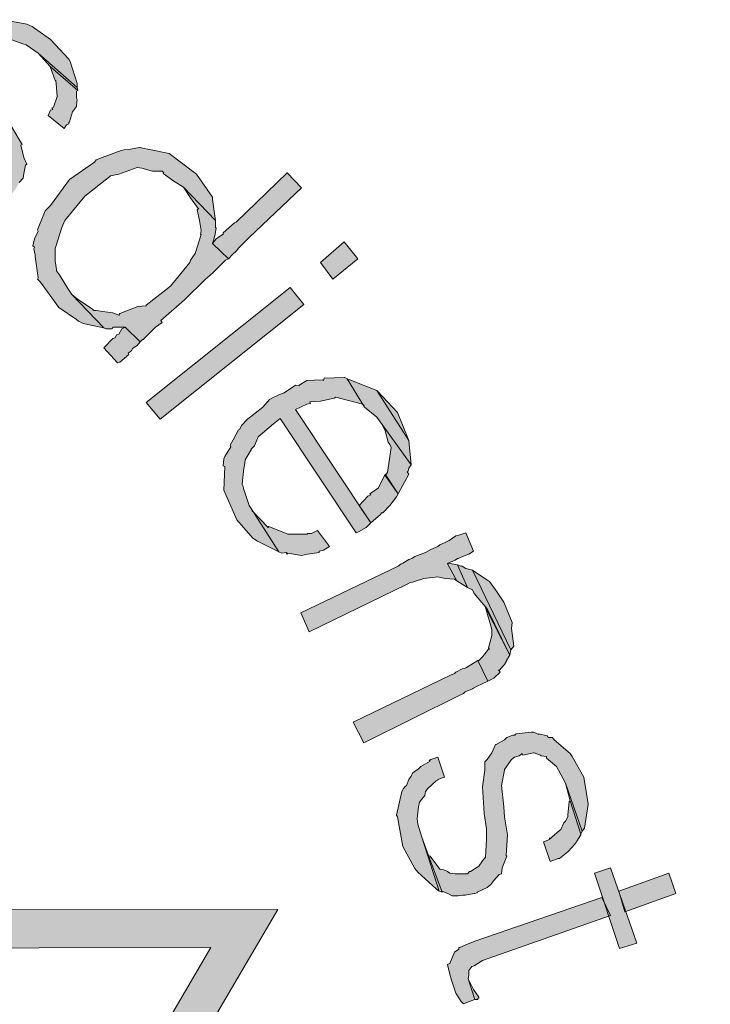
# Model space of a CAD drawing. Header units: millimetres. Extents: x -15 to 226, y -21 to 63.
# Tile 58 of 62: x 200.675 to 201.582, y -14.498 to -13.204. Entities that reach past the tile are written whole.
import ezdxf

# ---------------------------------------------------------------- set-up
doc = ezdxf.new("R2010")
doc.units = ezdxf.units.MM
doc.layers.add('STEMPEL', color=7, linetype='Continuous')

# ---------------------------------------------------------------- blocks, each defined once
blk = doc.blocks.new('2411')
at = {"layer": 'STEMPEL'}
for points in [[(-23.346, 6.05), (-23.346, 6.051), (-23.31, 6.018), (-23.308, 6.017), (-23.299, 6.019), (-23.296, 6.021), (-23.291, 6.022), (-23.287, 6.025), (-23.284, 6.027), (-23.281, 6.029), (-23.271, 6.037), (-23.269, 6.04), (-23.268, 6.041), (-23.262, 6.051), (-23.257, 6.057), (-23.256, 6.063), (-23.254, 6.074), (-23.252, 6.075), (-23.256, 6.084), (-23.26, 6.1), (-23.258, 6.101), (-23.272, 6.124), (-23.284, 6.143), (-23.292, 6.152), (-23.308, 6.178), (-23.314, 6.197), (-23.315, 6.198), (-23.313, 6.215), (-23.311, 6.217), (-23.306, 6.223), (-23.305, 6.226), (-23.304, 6.226), (-23.304, 6.227), (-23.294, 6.235), (-23.283, 6.237), (-23.282, 6.239), (-23.275, 6.239), (-23.273, 6.239), (-23.256, 6.233), (-23.253, 6.232), (-23.237, 6.221), (-23.186, 6.176), (-23.186, 6.179), (-23.186, 6.181), (-23.195, 6.21), (-23.197, 6.213), (-23.221, 6.239), (-23.245, 6.256), (-23.252, 6.259), (-23.278, 6.264), (-23.28, 6.265), (-23.285, 6.263), (-23.287, 6.263), (-23.29, 6.262), (-23.297, 6.261), (-23.298, 6.259), (-23.307, 6.259), (-23.309, 6.259), (-23.315, 6.254), (-23.325, 6.245), (-23.325, 6.244), (-23.328, 6.244), (-23.327, 6.242), (-23.331, 6.237), (-23.334, 6.232), (-23.341, 6.222), (-23.341, 6.22), (-23.342, 6.208), (-23.342, 6.199), (-23.342, 6.195), (-23.339, 6.184), (-23.33, 6.164), (-23.33, 6.163), (-23.311, 6.133), (-23.298, 6.117), (-23.291, 6.104), (-23.284, 6.086), (-23.282, 6.077), (-23.282, 6.071), (-23.289, 6.059), (-23.289, 6.057), (-23.292, 6.056), (-23.302, 6.048), (-23.305, 6.046), (-23.31, 6.045), (-23.316, 6.044), (-23.321, 6.044), (-23.325, 6.043)], [(-23.346, 6.05), (-23.346, 6.051), (-23.31, 6.018), (-23.308, 6.017), (-23.299, 6.019), (-23.296, 6.021), (-23.291, 6.022), (-23.287, 6.025), (-23.284, 6.027), (-23.281, 6.029), (-23.271, 6.037), (-23.269, 6.04), (-23.268, 6.041), (-23.262, 6.051), (-23.257, 6.057), (-23.256, 6.063), (-23.254, 6.074), (-23.252, 6.075), (-23.256, 6.084), (-23.26, 6.1), (-23.258, 6.101), (-23.272, 6.124), (-23.284, 6.143), (-23.292, 6.152), (-23.308, 6.178), (-23.314, 6.197), (-23.315, 6.198), (-23.313, 6.215), (-23.311, 6.217), (-23.306, 6.223), (-23.305, 6.226), (-23.304, 6.226), (-23.304, 6.227), (-23.294, 6.235), (-23.283, 6.237), (-23.282, 6.239), (-23.275, 6.239), (-23.273, 6.239), (-23.256, 6.233), (-23.253, 6.232), (-23.237, 6.221), (-23.186, 6.176), (-23.186, 6.179), (-23.186, 6.181), (-23.195, 6.21), (-23.197, 6.213), (-23.221, 6.239), (-23.245, 6.256), (-23.252, 6.259), (-23.278, 6.264), (-23.28, 6.265), (-23.285, 6.263), (-23.287, 6.263), (-23.29, 6.262), (-23.297, 6.261), (-23.298, 6.259), (-23.307, 6.259), (-23.309, 6.259), (-23.315, 6.254), (-23.325, 6.245), (-23.325, 6.244), (-23.328, 6.244), (-23.327, 6.242), (-23.331, 6.237), (-23.334, 6.232), (-23.341, 6.222), (-23.341, 6.22), (-23.342, 6.208), (-23.342, 6.199), (-23.342, 6.195), (-23.339, 6.184), (-23.33, 6.164), (-23.33, 6.163), (-23.311, 6.133), (-23.298, 6.117), (-23.291, 6.104), (-23.284, 6.086), (-23.282, 6.077), (-23.282, 6.071), (-23.289, 6.059), (-23.289, 6.057), (-23.292, 6.056), (-23.302, 6.048), (-23.305, 6.046), (-23.31, 6.045), (-23.316, 6.044), (-23.321, 6.044), (-23.325, 6.043)], [(-23.237, 6.221), (-23.221, 6.203), (-23.185, 6.172), (-23.186, 6.176)], [(-23.237, 6.221), (-23.221, 6.203), (-23.185, 6.172), (-23.186, 6.176)], [(-23.221, 6.146), (-23.224, 6.139), (-23.203, 6.122), (-23.2, 6.127), (-23.197, 6.128), (-23.197, 6.13), (-23.196, 6.131), (-23.192, 6.144), (-23.187, 6.151), (-23.187, 6.153), (-23.186, 6.16), (-23.187, 6.162), (-23.187, 6.171), (-23.185, 6.172), (-23.221, 6.203), (-23.221, 6.202), (-23.215, 6.185), (-23.214, 6.185), (-23.213, 6.176), (-23.213, 6.175), (-23.212, 6.164), (-23.217, 6.15), (-23.219, 6.149), (-23.218, 6.147)], [(-23.221, 6.146), (-23.224, 6.139), (-23.203, 6.122), (-23.2, 6.127), (-23.197, 6.128), (-23.197, 6.13), (-23.196, 6.131), (-23.192, 6.144), (-23.187, 6.151), (-23.187, 6.153), (-23.186, 6.16), (-23.187, 6.162), (-23.187, 6.171), (-23.185, 6.172), (-23.221, 6.203), (-23.221, 6.202), (-23.215, 6.185), (-23.214, 6.185), (-23.213, 6.176), (-23.213, 6.175), (-23.212, 6.164), (-23.217, 6.15), (-23.219, 6.149), (-23.218, 6.147)], [(-23.234, 5.92), (-23.21, 5.887), (-23.187, 5.871), (-23.184, 5.869), (-23.178, 5.866), (-23.151, 5.86), (-23.193, 5.904), (-23.198, 5.912), (-23.209, 5.93), (-23.213, 5.935), (-23.213, 5.937), (-23.215, 5.948), (-23.215, 5.965), (-23.214, 5.967), (-23.206, 5.992), (-23.202, 6.001), (-23.176, 6.033), (-23.143, 6.059), (-23.142, 6.06), (-23.131, 6.062), (-23.107, 6.071), (-23.101, 6.07), (-23.087, 6.066), (-23.074, 6.066), (-23.072, 6.064), (-23.073, 6.063), (-23.059, 6.053), (-23.046, 6.045), (-23.004, 6.001), (-23.008, 6.029), (-23.008, 6.032), (-23.029, 6.062), (-23.065, 6.089), (-23.093, 6.095), (-23.098, 6.096), (-23.103, 6.097), (-23.104, 6.097), (-23.116, 6.095), (-23.124, 6.094), (-23.128, 6.093), (-23.153, 6.084), (-23.161, 6.081), (-23.163, 6.078), (-23.196, 6.055), (-23.221, 6.021), (-23.228, 6.014), (-23.238, 5.989), (-23.237, 5.987), (-23.242, 5.977), (-23.244, 5.968), (-23.242, 5.966), (-23.243, 5.964), (-23.241, 5.956), (-23.241, 5.954), (-23.237, 5.926), (-23.238, 5.924)], [(-23.234, 5.92), (-23.21, 5.887), (-23.187, 5.871), (-23.184, 5.869), (-23.178, 5.866), (-23.151, 5.86), (-23.193, 5.904), (-23.198, 5.912), (-23.209, 5.93), (-23.213, 5.935), (-23.213, 5.937), (-23.215, 5.948), (-23.215, 5.965), (-23.214, 5.967), (-23.206, 5.992), (-23.202, 6.001), (-23.176, 6.033), (-23.143, 6.059), (-23.142, 6.06), (-23.131, 6.062), (-23.107, 6.071), (-23.101, 6.07), (-23.087, 6.066), (-23.074, 6.066), (-23.072, 6.064), (-23.073, 6.063), (-23.059, 6.053), (-23.046, 6.045), (-23.004, 6.001), (-23.008, 6.029), (-23.008, 6.032), (-23.029, 6.062), (-23.065, 6.089), (-23.093, 6.095), (-23.098, 6.096), (-23.103, 6.097), (-23.104, 6.097), (-23.116, 6.095), (-23.124, 6.094), (-23.128, 6.093), (-23.153, 6.084), (-23.161, 6.081), (-23.163, 6.078), (-23.196, 6.055), (-23.221, 6.021), (-23.228, 6.014), (-23.238, 5.989), (-23.237, 5.987), (-23.242, 5.977), (-23.244, 5.968), (-23.242, 5.966), (-23.243, 5.964), (-23.241, 5.956), (-23.241, 5.954), (-23.237, 5.926), (-23.238, 5.924)], [(-23.003, 5.977), (-23.008, 5.971), (-22.987, 5.951), (-22.982, 5.956), (-22.976, 5.962), (-22.974, 5.965), (-22.96, 5.979), (-22.891, 6.044), (-22.91, 6.064), (-22.977, 5.999), (-22.979, 5.998), (-22.994, 5.985), (-22.994, 5.983), (-22.995, 5.983)], [(-23.003, 5.977), (-23.008, 5.971), (-22.987, 5.951), (-22.982, 5.956), (-22.976, 5.962), (-22.974, 5.965), (-22.96, 5.979), (-22.891, 6.044), (-22.91, 6.064), (-22.977, 5.999), (-22.979, 5.998), (-22.994, 5.985), (-22.994, 5.983), (-22.995, 5.983)], [(-23.184, 5.897), (-23.193, 5.904), (-23.151, 5.86), (-23.148, 5.859), (-23.144, 5.859), (-23.14, 5.859), (-23.139, 5.861), (-23.129, 5.861), (-23.123, 5.861), (-23.103, 5.842), (-23.1, 5.845), (-23.099, 5.845), (-23.083, 5.861), (-23.074, 5.867), (-23.076, 5.87), (-23.045, 5.897), (-23.017, 5.924), (-23.015, 5.926), (-23.007, 5.933), (-22.991, 5.949), (-22.987, 5.951), (-23.008, 5.971), (-23.005, 5.981), (-23.003, 5.991), (-23.004, 5.992), (-23.004, 5.996), (-23.004, 6.001), (-23.046, 6.045), (-23.037, 6.031), (-23.027, 6.017), (-23.026, 6.017), (-23.028, 6.015), (-23.025, 6.001), (-23.023, 5.988), (-23.024, 5.983), (-23.023, 5.983), (-23.031, 5.958), (-23.037, 5.949), (-23.038, 5.946), (-23.063, 5.915), (-23.095, 5.89), (-23.095, 5.889), (-23.106, 5.888), (-23.13, 5.879), (-23.131, 5.877), (-23.139, 5.88), (-23.149, 5.881), (-23.161, 5.883), (-23.164, 5.883), (-23.166, 5.885)], [(-23.184, 5.897), (-23.193, 5.904), (-23.151, 5.86), (-23.148, 5.859), (-23.144, 5.859), (-23.14, 5.859), (-23.139, 5.861), (-23.129, 5.861), (-23.123, 5.861), (-23.103, 5.842), (-23.1, 5.845), (-23.099, 5.845), (-23.083, 5.861), (-23.074, 5.867), (-23.076, 5.87), (-23.045, 5.897), (-23.017, 5.924), (-23.015, 5.926), (-23.007, 5.933), (-22.991, 5.949), (-22.987, 5.951), (-23.008, 5.971), (-23.005, 5.981), (-23.003, 5.991), (-23.004, 5.992), (-23.004, 5.996), (-23.004, 6.001), (-23.046, 6.045), (-23.037, 6.031), (-23.027, 6.017), (-23.026, 6.017), (-23.028, 6.015), (-23.025, 6.001), (-23.023, 5.988), (-23.024, 5.983), (-23.023, 5.983), (-23.031, 5.958), (-23.037, 5.949), (-23.038, 5.946), (-23.063, 5.915), (-23.095, 5.89), (-23.095, 5.889), (-23.106, 5.888), (-23.13, 5.879), (-23.131, 5.877), (-23.139, 5.88), (-23.149, 5.881), (-23.161, 5.883), (-23.164, 5.883), (-23.166, 5.885)], [(-22.835, 5.973), (-22.866, 5.946), (-22.85, 5.924), (-22.817, 5.951)], [(-22.835, 5.973), (-22.866, 5.946), (-22.85, 5.924), (-22.817, 5.951)], [(-22.906, 5.913), (-23.095, 5.762), (-23.077, 5.74), (-22.888, 5.891)], [(-22.906, 5.913), (-23.095, 5.762), (-23.077, 5.74), (-22.888, 5.891)], [(-23.151, 5.834), (-23.133, 5.814), (-23.13, 5.815), (-23.118, 5.825), (-23.119, 5.827), (-23.116, 5.829), (-23.114, 5.831), (-23.113, 5.833), (-23.107, 5.837), (-23.103, 5.842), (-23.123, 5.861), (-23.127, 5.859), (-23.131, 5.852), (-23.134, 5.851), (-23.136, 5.847), (-23.139, 5.846), (-23.15, 5.835)], [(-23.151, 5.834), (-23.133, 5.814), (-23.13, 5.815), (-23.118, 5.825), (-23.119, 5.827), (-23.116, 5.829), (-23.114, 5.831), (-23.113, 5.833), (-23.107, 5.837), (-23.103, 5.842), (-23.123, 5.861), (-23.127, 5.859), (-23.131, 5.852), (-23.134, 5.851), (-23.136, 5.847), (-23.139, 5.846), (-23.15, 5.835)], [(-22.992, 5.644), (-22.976, 5.608), (-22.955, 5.584), (-22.949, 5.58), (-22.921, 5.566), (-22.958, 5.624), (-22.96, 5.627), (-22.967, 5.648), (-22.968, 5.653), (-22.969, 5.655), (-22.967, 5.676), (-22.966, 5.679), (-22.965, 5.687), (-22.957, 5.7), (-22.957, 5.701), (-22.953, 5.705), (-22.948, 5.717), (-22.928, 5.734), (-22.919, 5.741), (-22.819, 5.591), (-22.816, 5.592), (-22.806, 5.598), (-22.8, 5.604), (-22.899, 5.753), (-22.884, 5.76), (-22.879, 5.761), (-22.88, 5.763), (-22.866, 5.764), (-22.848, 5.768), (-22.846, 5.769), (-22.811, 5.76), (-22.809, 5.759), (-22.808, 5.756), (-22.831, 5.793), (-22.834, 5.795), (-22.835, 5.795), (-22.861, 5.794), (-22.862, 5.791), (-22.864, 5.792), (-22.884, 5.791), (-22.894, 5.785), (-22.894, 5.784), (-22.899, 5.785), (-22.914, 5.775), (-22.921, 5.772), (-22.93, 5.768), (-22.933, 5.766), (-22.942, 5.756), (-22.962, 5.74), (-22.97, 5.732), (-22.972, 5.727), (-22.974, 5.726), (-22.981, 5.713), (-22.985, 5.706), (-22.984, 5.704), (-22.992, 5.691), (-22.993, 5.688), (-22.994, 5.679), (-22.992, 5.678), (-22.993, 5.647)], [(-22.825, 5.791), (-22.831, 5.793), (-22.808, 5.756), (-22.792, 5.743), (-22.785, 5.733), (-22.747, 5.68), (-22.75, 5.712), (-22.792, 5.778), (-22.823, 5.79)], [(-22.791, 5.777), (-22.792, 5.778), (-22.75, 5.712), (-22.765, 5.749)], [(-22.778, 5.67), (-22.781, 5.666), (-22.764, 5.642), (-22.763, 5.644), (-22.75, 5.668), (-22.752, 5.671), (-22.751, 5.672), (-22.75, 5.676), (-22.747, 5.68), (-22.785, 5.733), (-22.781, 5.725), (-22.777, 5.71), (-22.775, 5.707), (-22.773, 5.703)], [(-22.804, 5.639), (-22.815, 5.627), (-22.8, 5.604), (-22.787, 5.615), (-22.786, 5.617), (-22.784, 5.617), (-22.775, 5.627), (-22.766, 5.638), (-22.764, 5.642), (-22.781, 5.668), (-22.782, 5.666), (-22.79, 5.65), (-22.801, 5.642), (-22.8, 5.641)], [(-22.956, 5.62), (-22.958, 5.624), (-22.921, 5.566), (-22.917, 5.564), (-22.911, 5.565), (-22.91, 5.563), (-22.909, 5.564), (-22.891, 5.561), (-22.883, 5.563), (-22.868, 5.565), (-22.868, 5.567), (-22.862, 5.568), (-22.854, 5.573), (-22.87, 5.594), (-22.878, 5.59), (-22.883, 5.59), (-22.883, 5.589), (-22.9, 5.589), (-22.908, 5.589), (-22.909, 5.589), (-22.934, 5.599), (-22.935, 5.598)], [(-22.764, 5.547), (-22.892, 5.486), (-22.881, 5.461), (-22.753, 5.523), (-22.749, 5.525), (-22.745, 5.526), (-22.736, 5.529), (-22.735, 5.529), (-22.73, 5.531), (-22.712, 5.533), (-22.702, 5.531), (-22.69, 5.53), (-22.687, 5.528), (-22.699, 5.55), (-22.698, 5.551), (-22.689, 5.555), (-22.686, 5.557), (-22.685, 5.557), (-22.676, 5.561), (-22.671, 5.563), (-22.665, 5.567), (-22.675, 5.591), (-22.684, 5.588), (-22.688, 5.587), (-22.697, 5.581), (-22.702, 5.578), (-22.709, 5.575), (-22.712, 5.573), (-22.721, 5.569), (-22.728, 5.565), (-22.742, 5.56), (-22.746, 5.557), (-22.75, 5.556), (-22.758, 5.551), (-22.76, 5.55)], [(-22.764, 5.547), (-22.892, 5.486), (-22.881, 5.461), (-22.753, 5.523), (-22.749, 5.525), (-22.745, 5.526), (-22.736, 5.529), (-22.735, 5.529), (-22.73, 5.531), (-22.712, 5.533), (-22.702, 5.531), (-22.69, 5.53), (-22.687, 5.528), (-22.699, 5.55), (-22.698, 5.551), (-22.689, 5.555), (-22.686, 5.557), (-22.685, 5.557), (-22.676, 5.561), (-22.671, 5.563), (-22.665, 5.567), (-22.675, 5.591), (-22.684, 5.588), (-22.688, 5.587), (-22.697, 5.581), (-22.702, 5.578), (-22.709, 5.575), (-22.712, 5.573), (-22.721, 5.569), (-22.728, 5.565), (-22.742, 5.56), (-22.746, 5.557), (-22.75, 5.556), (-22.758, 5.551), (-22.76, 5.55)], [(-22.698, 5.551), (-22.699, 5.55), (-22.687, 5.528), (-22.673, 5.519), (-22.686, 5.549)], [(-22.698, 5.551), (-22.699, 5.55), (-22.687, 5.528), (-22.673, 5.519), (-22.686, 5.549)], [(-22.686, 5.549), (-22.673, 5.519), (-22.666, 5.516), (-22.664, 5.511), (-22.647, 5.491), (-22.617, 5.43), (-22.616, 5.437), (-22.666, 5.542), (-22.675, 5.544), (-22.68, 5.547), (-22.681, 5.547)], [(-22.686, 5.549), (-22.673, 5.519), (-22.666, 5.516), (-22.664, 5.511), (-22.647, 5.491), (-22.617, 5.43), (-22.616, 5.437), (-22.666, 5.542), (-22.675, 5.544), (-22.68, 5.547), (-22.681, 5.547)], [(-22.658, 5.536), (-22.666, 5.542), (-22.616, 5.437), (-22.612, 5.442), (-22.615, 5.465), (-22.614, 5.473), (-22.625, 5.5), (-22.634, 5.513), (-22.644, 5.527)], [(-22.658, 5.536), (-22.666, 5.542), (-22.616, 5.437), (-22.612, 5.442), (-22.615, 5.465), (-22.614, 5.473), (-22.625, 5.5), (-22.634, 5.513), (-22.644, 5.527)], [(-22.658, 5.423), (-22.659, 5.423), (-22.646, 5.396), (-22.638, 5.4), (-22.63, 5.408), (-22.632, 5.411), (-22.631, 5.41), (-22.624, 5.418), (-22.621, 5.423), (-22.621, 5.424), (-22.617, 5.43), (-22.649, 5.493), (-22.641, 5.464), (-22.641, 5.456), (-22.645, 5.44), (-22.644, 5.438), (-22.645, 5.438), (-22.653, 5.428)], [(-22.658, 5.423), (-22.659, 5.423), (-22.646, 5.396), (-22.638, 5.4), (-22.63, 5.408), (-22.632, 5.411), (-22.631, 5.41), (-22.624, 5.418), (-22.621, 5.423), (-22.621, 5.424), (-22.617, 5.43), (-22.649, 5.493), (-22.641, 5.464), (-22.641, 5.456), (-22.645, 5.44), (-22.644, 5.438), (-22.645, 5.438), (-22.653, 5.428)], [(-22.695, 5.404), (-22.823, 5.342), (-22.809, 5.315), (-22.682, 5.378), (-22.678, 5.38), (-22.676, 5.382), (-22.666, 5.386), (-22.665, 5.387), (-22.661, 5.389), (-22.646, 5.396), (-22.659, 5.423), (-22.674, 5.414), (-22.676, 5.413), (-22.68, 5.412), (-22.688, 5.408), (-22.69, 5.406)], [(-22.695, 5.404), (-22.823, 5.342), (-22.809, 5.315), (-22.682, 5.378), (-22.678, 5.38), (-22.676, 5.382), (-22.666, 5.386), (-22.665, 5.387), (-22.661, 5.389), (-22.646, 5.396), (-22.659, 5.423), (-22.674, 5.414), (-22.676, 5.413), (-22.68, 5.412), (-22.688, 5.408), (-22.69, 5.406)], [(-22.722, 5.166), (-22.724, 5.167), (-22.706, 5.119), (-22.706, 5.12), (-22.697, 5.116), (-22.693, 5.114), (-22.688, 5.114), (-22.685, 5.114), (-22.679, 5.115), (-22.676, 5.115), (-22.664, 5.117), (-22.663, 5.117), (-22.66, 5.118), (-22.66, 5.119), (-22.647, 5.125), (-22.642, 5.129), (-22.638, 5.134), (-22.631, 5.142), (-22.628, 5.143), (-22.627, 5.151), (-22.621, 5.166), (-22.622, 5.167), (-22.62, 5.194), (-22.624, 5.218), (-22.625, 5.231), (-22.628, 5.259), (-22.624, 5.279), (-22.624, 5.28), (-22.615, 5.293), (-22.611, 5.296), (-22.605, 5.298), (-22.602, 5.3), (-22.601, 5.301), (-22.6, 5.299), (-22.586, 5.302), (-22.585, 5.302), (-22.577, 5.299), (-22.576, 5.298), (-22.569, 5.297), (-22.569, 5.295), (-22.556, 5.284), (-22.553, 5.279), (-22.544, 5.262), (-22.522, 5.199), (-22.519, 5.203), (-22.514, 5.234), (-22.514, 5.235), (-22.52, 5.27), (-22.535, 5.297), (-22.538, 5.301), (-22.559, 5.319), (-22.561, 5.322), (-22.566, 5.322), (-22.567, 5.323), (-22.568, 5.324), (-22.579, 5.327), (-22.579, 5.326), (-22.586, 5.329), (-22.589, 5.329), (-22.597, 5.328), (-22.609, 5.327), (-22.61, 5.326), (-22.61, 5.325), (-22.613, 5.325), (-22.621, 5.322), (-22.624, 5.319), (-22.635, 5.313), (-22.636, 5.313), (-22.641, 5.302), (-22.647, 5.293), (-22.65, 5.29), (-22.65, 5.279), (-22.653, 5.257), (-22.651, 5.222), (-22.648, 5.202), (-22.648, 5.188), (-22.649, 5.165), (-22.653, 5.16), (-22.658, 5.153), (-22.669, 5.146), (-22.67, 5.146), (-22.673, 5.143), (-22.685, 5.143), (-22.689, 5.143), (-22.696, 5.144), (-22.699, 5.146), (-22.704, 5.148), (-22.709, 5.149)], [(-22.722, 5.166), (-22.724, 5.167), (-22.706, 5.119), (-22.706, 5.12), (-22.697, 5.116), (-22.693, 5.114), (-22.688, 5.114), (-22.685, 5.114), (-22.679, 5.115), (-22.676, 5.115), (-22.664, 5.117), (-22.663, 5.117), (-22.66, 5.118), (-22.66, 5.119), (-22.647, 5.125), (-22.642, 5.129), (-22.638, 5.134), (-22.631, 5.142), (-22.628, 5.143), (-22.627, 5.151), (-22.621, 5.166), (-22.622, 5.167), (-22.62, 5.194), (-22.624, 5.218), (-22.625, 5.231), (-22.628, 5.259), (-22.624, 5.279), (-22.624, 5.28), (-22.615, 5.293), (-22.611, 5.296), (-22.605, 5.298), (-22.602, 5.3), (-22.601, 5.301), (-22.6, 5.299), (-22.586, 5.302), (-22.585, 5.302), (-22.577, 5.299), (-22.576, 5.298), (-22.569, 5.297), (-22.569, 5.295), (-22.556, 5.284), (-22.553, 5.279), (-22.544, 5.262), (-22.522, 5.199), (-22.519, 5.203), (-22.514, 5.234), (-22.514, 5.235), (-22.52, 5.27), (-22.535, 5.297), (-22.538, 5.301), (-22.559, 5.319), (-22.561, 5.322), (-22.566, 5.322), (-22.567, 5.323), (-22.568, 5.324), (-22.579, 5.327), (-22.579, 5.326), (-22.586, 5.329), (-22.589, 5.329), (-22.597, 5.328), (-22.609, 5.327), (-22.61, 5.326), (-22.61, 5.325), (-22.613, 5.325), (-22.621, 5.322), (-22.624, 5.319), (-22.635, 5.313), (-22.636, 5.313), (-22.641, 5.302), (-22.647, 5.293), (-22.65, 5.29), (-22.65, 5.279), (-22.653, 5.257), (-22.651, 5.222), (-22.648, 5.202), (-22.648, 5.188), (-22.649, 5.165), (-22.653, 5.16), (-22.658, 5.153), (-22.669, 5.146), (-22.67, 5.146), (-22.673, 5.143), (-22.685, 5.143), (-22.689, 5.143), (-22.696, 5.144), (-22.699, 5.146), (-22.704, 5.148), (-22.709, 5.149)], [(-22.765, 5.218), (-22.758, 5.179), (-22.742, 5.15), (-22.738, 5.145), (-22.714, 5.123), (-22.71, 5.12), (-22.733, 5.191), (-22.738, 5.208), (-22.739, 5.215), (-22.737, 5.231), (-22.736, 5.237), (-22.733, 5.241), (-22.729, 5.246), (-22.728, 5.251), (-22.725, 5.255), (-22.714, 5.265), (-22.712, 5.266), (-22.712, 5.267), (-22.703, 5.27), (-22.712, 5.296), (-22.721, 5.293), (-22.723, 5.292), (-22.722, 5.291), (-22.734, 5.284), (-22.737, 5.281), (-22.743, 5.277), (-22.745, 5.275), (-22.747, 5.271), (-22.75, 5.267), (-22.753, 5.259), (-22.755, 5.257), (-22.757, 5.255), (-22.759, 5.251), (-22.766, 5.22)], [(-22.765, 5.218), (-22.758, 5.179), (-22.742, 5.15), (-22.738, 5.145), (-22.714, 5.123), (-22.71, 5.12), (-22.733, 5.191), (-22.738, 5.208), (-22.739, 5.215), (-22.737, 5.231), (-22.736, 5.237), (-22.733, 5.241), (-22.729, 5.246), (-22.728, 5.251), (-22.725, 5.255), (-22.714, 5.265), (-22.712, 5.266), (-22.712, 5.267), (-22.703, 5.27), (-22.712, 5.296), (-22.721, 5.293), (-22.723, 5.292), (-22.722, 5.291), (-22.734, 5.284), (-22.737, 5.281), (-22.743, 5.277), (-22.745, 5.275), (-22.747, 5.271), (-22.75, 5.267), (-22.753, 5.259), (-22.755, 5.257), (-22.757, 5.255), (-22.759, 5.251), (-22.766, 5.22)], [(-22.544, 5.262), (-22.538, 5.239), (-22.524, 5.195), (-22.522, 5.199)], [(-22.544, 5.262), (-22.538, 5.239), (-22.524, 5.195), (-22.522, 5.199)], [(-22.565, 5.188), (-22.573, 5.185), (-22.564, 5.159), (-22.556, 5.162), (-22.554, 5.163), (-22.552, 5.163), (-22.541, 5.172), (-22.535, 5.178), (-22.53, 5.184), (-22.529, 5.186), (-22.524, 5.194), (-22.524, 5.195), (-22.538, 5.239), (-22.539, 5.238), (-22.541, 5.22), (-22.541, 5.218), (-22.544, 5.212), (-22.546, 5.21), (-22.55, 5.201), (-22.552, 5.2), (-22.562, 5.191), (-22.564, 5.189), (-22.565, 5.19)], [(-22.565, 5.188), (-22.573, 5.185), (-22.564, 5.159), (-22.556, 5.162), (-22.554, 5.163), (-22.552, 5.163), (-22.541, 5.172), (-22.535, 5.178), (-22.53, 5.184), (-22.529, 5.186), (-22.524, 5.194), (-22.524, 5.195), (-22.538, 5.239), (-22.539, 5.238), (-22.541, 5.22), (-22.541, 5.218), (-22.544, 5.212), (-22.546, 5.21), (-22.55, 5.201), (-22.552, 5.2), (-22.562, 5.191), (-22.564, 5.189), (-22.565, 5.19)], [(-22.724, 5.167), (-22.733, 5.191), (-22.71, 5.12), (-22.706, 5.119)], [(-22.724, 5.167), (-22.733, 5.191), (-22.71, 5.12), (-22.706, 5.119)], [(-22.485, 5.151), (-22.506, 5.144), (-22.473, 5.045), (-22.45, 5.052)], [(-22.485, 5.151), (-22.506, 5.144), (-22.473, 5.045), (-22.45, 5.052)], [(-22.408, 5.144), (-22.474, 5.12), (-22.466, 5.093), (-22.399, 5.117)], [(-22.408, 5.144), (-22.474, 5.12), (-22.466, 5.093), (-22.399, 5.117)], [(-22.696, 5.011), (-22.694, 5.003), (-22.688, 4.986), (-22.681, 4.975), (-22.678, 4.972), (-22.668, 4.976), (-22.663, 4.978), (-22.672, 5.005), (-22.671, 5.01), (-22.671, 5.016), (-22.667, 5.021), (-22.664, 5.022), (-22.653, 5.029), (-22.485, 5.088), (-22.496, 5.112), (-22.662, 5.055), (-22.674, 5.05), (-22.676, 5.049), (-22.683, 5.046), (-22.684, 5.046), (-22.684, 5.044), (-22.69, 5.04), (-22.696, 5.025), (-22.699, 5.024)], [(-22.696, 5.011), (-22.694, 5.003), (-22.688, 4.986), (-22.681, 4.975), (-22.678, 4.972), (-22.668, 4.976), (-22.663, 4.978), (-22.672, 5.005), (-22.671, 5.01), (-22.671, 5.016), (-22.667, 5.021), (-22.664, 5.022), (-22.653, 5.029), (-22.485, 5.088), (-22.496, 5.112), (-22.662, 5.055), (-22.674, 5.05), (-22.676, 5.049), (-22.683, 5.046), (-22.684, 5.046), (-22.684, 5.044), (-22.69, 5.04), (-22.696, 5.025), (-22.699, 5.024)], [(-22.665, 4.991), (-22.672, 5.005), (-22.663, 4.978), (-22.659, 4.978), (-22.659, 4.979), (-22.658, 4.98), (-22.658, 4.981)], [(-22.665, 4.991), (-22.672, 5.005), (-22.663, 4.978), (-22.659, 4.978), (-22.659, 4.979), (-22.658, 4.98), (-22.658, 4.981)]]:
    blk.add_hatch(color=1, dxfattribs=at).paths.add_polyline_path(points)
at = {"layer": 'STEMPEL', "true_color": 0xff0d0d}
blk.add_hatch(color=1, dxfattribs=at).paths.add_polyline_path([(-23.51, 4.172), (-21.222, 4.172), (-21.223, 4.122), (-23.559, 4.122), (-23.559, 4.464), (-23.351, 4.464), (-23.01, 5.046), (-23.688, 5.045), (-23.792, 4.865), (-24.517, 5.284), (-24.408, 5.473), (-24.744, 6.053), (-25.083, 5.464), (-24.979, 5.284), (-25.704, 4.865), (-25.81, 5.045), (-26.486, 5.045), (-26.144, 4.464), (-25.935, 4.463), (-25.936, 2.97), (-25.985, 2.971), (-25.986, 4.415), (-26.173, 4.416), (-26.575, 5.095), (-25.781, 5.095), (-25.686, 4.933), (-25.048, 5.302), (-25.14, 5.464), (-24.745, 6.151), (-24.351, 5.471), (-24.448, 5.302), (-23.808, 4.933), (-23.716, 5.095), (-22.922, 5.096), (-23.322, 4.415), (-23.51, 4.415)])
at = {"layer": 'STEMPEL', "color": 1, "linetype": 'Continuous', "lineweight": 13, "flags": 128}
for points in [[(-23.262, 6.051), (-23.257, 6.057), (-23.256, 6.063), (-23.254, 6.074), (-23.254, 6.074), (-23.252, 6.075), (-23.256, 6.084), (-23.256, 6.084), (-23.26, 6.1), (-23.258, 6.101), (-23.272, 6.124)], [(-23.273, 6.239), (-23.256, 6.233), (-23.253, 6.232), (-23.237, 6.221), (-23.186, 6.176), (-23.186, 6.179), (-23.186, 6.179), (-23.186, 6.181), (-23.195, 6.21), (-23.197, 6.213), (-23.221, 6.239), (-23.221, 6.239), (-23.245, 6.256), (-23.252, 6.259), (-23.278, 6.264)], [(-23.262, 6.051), (-23.257, 6.057), (-23.256, 6.063), (-23.254, 6.074), (-23.254, 6.074), (-23.252, 6.075), (-23.256, 6.084), (-23.256, 6.084), (-23.26, 6.1), (-23.258, 6.101), (-23.272, 6.124)], [(-23.273, 6.239), (-23.256, 6.233), (-23.253, 6.232), (-23.237, 6.221), (-23.186, 6.176), (-23.186, 6.179), (-23.186, 6.179), (-23.186, 6.181), (-23.195, 6.21), (-23.197, 6.213), (-23.221, 6.239), (-23.221, 6.239), (-23.245, 6.256), (-23.252, 6.259), (-23.278, 6.264)], [(-23.237, 6.221), (-23.221, 6.203), (-23.185, 6.172), (-23.186, 6.176), (-23.237, 6.221)], [(-23.237, 6.221), (-23.221, 6.203), (-23.185, 6.172), (-23.186, 6.176), (-23.237, 6.221)], [(-23.221, 6.146), (-23.224, 6.139), (-23.203, 6.122), (-23.2, 6.127), (-23.197, 6.128), (-23.197, 6.13), (-23.196, 6.131), (-23.192, 6.144), (-23.192, 6.144), (-23.192, 6.144), (-23.187, 6.151), (-23.187, 6.153), (-23.186, 6.16), (-23.187, 6.162), (-23.187, 6.171), (-23.185, 6.172), (-23.221, 6.203), (-23.221, 6.202), (-23.215, 6.185), (-23.214, 6.185), (-23.213, 6.176), (-23.213, 6.175), (-23.212, 6.164), (-23.212, 6.164), (-23.217, 6.15), (-23.219, 6.149), (-23.218, 6.147), (-23.221, 6.146)], [(-23.221, 6.146), (-23.224, 6.139), (-23.203, 6.122), (-23.2, 6.127), (-23.197, 6.128), (-23.197, 6.13), (-23.196, 6.131), (-23.192, 6.144), (-23.192, 6.144), (-23.192, 6.144), (-23.187, 6.151), (-23.187, 6.153), (-23.186, 6.16), (-23.187, 6.162), (-23.187, 6.171), (-23.185, 6.172), (-23.221, 6.203), (-23.221, 6.202), (-23.215, 6.185), (-23.214, 6.185), (-23.213, 6.176), (-23.213, 6.175), (-23.212, 6.164), (-23.212, 6.164), (-23.217, 6.15), (-23.219, 6.149), (-23.218, 6.147), (-23.221, 6.146)], [(-23.234, 5.92), (-23.21, 5.887), (-23.187, 5.871), (-23.184, 5.869), (-23.178, 5.866), (-23.151, 5.86), (-23.193, 5.904), (-23.198, 5.912), (-23.209, 5.93), (-23.213, 5.935), (-23.213, 5.937), (-23.215, 5.948), (-23.215, 5.965), (-23.215, 5.965), (-23.214, 5.967), (-23.206, 5.992), (-23.202, 6.001), (-23.202, 6.001), (-23.176, 6.033), (-23.176, 6.033), (-23.143, 6.059), (-23.142, 6.06), (-23.131, 6.062), (-23.107, 6.071), (-23.107, 6.071), (-23.101, 6.07), (-23.087, 6.066), (-23.074, 6.066), (-23.072, 6.064), (-23.073, 6.063), (-23.059, 6.053), (-23.059, 6.053), (-23.046, 6.045), (-23.004, 6.001), (-23.008, 6.029), (-23.008, 6.032), (-23.029, 6.062), (-23.029, 6.062), (-23.065, 6.089), (-23.065, 6.089), (-23.093, 6.095), (-23.098, 6.096), (-23.103, 6.097), (-23.103, 6.097), (-23.104, 6.097), (-23.116, 6.095), (-23.124, 6.094), (-23.128, 6.093), (-23.128, 6.093), (-23.153, 6.084), (-23.161, 6.081), (-23.163, 6.078), (-23.196, 6.055), (-23.196, 6.055), (-23.221, 6.021), (-23.221, 6.021), (-23.228, 6.014), (-23.238, 5.989), (-23.237, 5.987), (-23.242, 5.977), (-23.244, 5.968), (-23.242, 5.966), (-23.243, 5.964), (-23.241, 5.956), (-23.241, 5.954), (-23.237, 5.926), (-23.238, 5.924), (-23.234, 5.92)], [(-23.234, 5.92), (-23.21, 5.887), (-23.187, 5.871), (-23.184, 5.869), (-23.178, 5.866), (-23.151, 5.86), (-23.193, 5.904), (-23.198, 5.912), (-23.209, 5.93), (-23.213, 5.935), (-23.213, 5.937), (-23.215, 5.948), (-23.215, 5.965), (-23.215, 5.965), (-23.214, 5.967), (-23.206, 5.992), (-23.202, 6.001), (-23.202, 6.001), (-23.176, 6.033), (-23.176, 6.033), (-23.143, 6.059), (-23.142, 6.06), (-23.131, 6.062), (-23.107, 6.071), (-23.107, 6.071), (-23.101, 6.07), (-23.087, 6.066), (-23.074, 6.066), (-23.072, 6.064), (-23.073, 6.063), (-23.059, 6.053), (-23.059, 6.053), (-23.046, 6.045), (-23.004, 6.001), (-23.008, 6.029), (-23.008, 6.032), (-23.029, 6.062), (-23.029, 6.062), (-23.065, 6.089), (-23.065, 6.089), (-23.093, 6.095), (-23.098, 6.096), (-23.103, 6.097), (-23.103, 6.097), (-23.104, 6.097), (-23.116, 6.095), (-23.124, 6.094), (-23.128, 6.093), (-23.128, 6.093), (-23.153, 6.084), (-23.161, 6.081), (-23.163, 6.078), (-23.196, 6.055), (-23.196, 6.055), (-23.221, 6.021), (-23.221, 6.021), (-23.228, 6.014), (-23.238, 5.989), (-23.237, 5.987), (-23.242, 5.977), (-23.244, 5.968), (-23.242, 5.966), (-23.243, 5.964), (-23.241, 5.956), (-23.241, 5.954), (-23.237, 5.926), (-23.238, 5.924), (-23.234, 5.92)], [(-23.003, 5.977), (-23.008, 5.971), (-22.987, 5.951), (-22.982, 5.956), (-22.976, 5.962), (-22.976, 5.962), (-22.976, 5.962), (-22.974, 5.965), (-22.96, 5.979), (-22.96, 5.979), (-22.891, 6.044), (-22.91, 6.064), (-22.977, 5.999), (-22.979, 5.998), (-22.994, 5.985), (-22.994, 5.983), (-22.994, 5.983), (-22.995, 5.983), (-23.003, 5.977)], [(-23.003, 5.977), (-23.008, 5.971), (-22.987, 5.951), (-22.982, 5.956), (-22.976, 5.962), (-22.976, 5.962), (-22.976, 5.962), (-22.974, 5.965), (-22.96, 5.979), (-22.96, 5.979), (-22.891, 6.044), (-22.91, 6.064), (-22.977, 5.999), (-22.979, 5.998), (-22.994, 5.985), (-22.994, 5.983), (-22.994, 5.983), (-22.995, 5.983), (-23.003, 5.977)], [(-23.184, 5.897), (-23.193, 5.904), (-23.151, 5.86), (-23.148, 5.859), (-23.144, 5.859), (-23.14, 5.859), (-23.139, 5.861), (-23.129, 5.861), (-23.123, 5.861), (-23.103, 5.842), (-23.1, 5.845), (-23.099, 5.845), (-23.083, 5.861), (-23.074, 5.867), (-23.076, 5.87), (-23.045, 5.897), (-23.045, 5.897), (-23.017, 5.924), (-23.015, 5.926), (-23.007, 5.933), (-22.991, 5.949), (-22.991, 5.949), (-22.987, 5.951), (-23.008, 5.971), (-23.005, 5.981), (-23.003, 5.991), (-23.004, 5.992), (-23.004, 5.992), (-23.004, 5.996), (-23.004, 6.001), (-23.046, 6.045), (-23.037, 6.031), (-23.027, 6.017), (-23.026, 6.017), (-23.028, 6.015), (-23.025, 6.001), (-23.023, 5.988), (-23.024, 5.983), (-23.023, 5.983), (-23.031, 5.958), (-23.037, 5.949), (-23.038, 5.946), (-23.063, 5.915), (-23.063, 5.915), (-23.095, 5.89), (-23.095, 5.889), (-23.106, 5.888), (-23.13, 5.879), (-23.131, 5.877), (-23.139, 5.88), (-23.149, 5.881), (-23.161, 5.883), (-23.164, 5.883), (-23.166, 5.885), (-23.184, 5.897)], [(-23.184, 5.897), (-23.193, 5.904), (-23.151, 5.86), (-23.148, 5.859), (-23.144, 5.859), (-23.14, 5.859), (-23.139, 5.861), (-23.129, 5.861), (-23.123, 5.861), (-23.103, 5.842), (-23.1, 5.845), (-23.099, 5.845), (-23.083, 5.861), (-23.074, 5.867), (-23.076, 5.87), (-23.045, 5.897), (-23.045, 5.897), (-23.017, 5.924), (-23.015, 5.926), (-23.007, 5.933), (-22.991, 5.949), (-22.991, 5.949), (-22.987, 5.951), (-23.008, 5.971), (-23.005, 5.981), (-23.003, 5.991), (-23.004, 5.992), (-23.004, 5.992), (-23.004, 5.996), (-23.004, 6.001), (-23.046, 6.045), (-23.037, 6.031), (-23.027, 6.017), (-23.026, 6.017), (-23.028, 6.015), (-23.025, 6.001), (-23.023, 5.988), (-23.024, 5.983), (-23.023, 5.983), (-23.031, 5.958), (-23.037, 5.949), (-23.038, 5.946), (-23.063, 5.915), (-23.063, 5.915), (-23.095, 5.89), (-23.095, 5.889), (-23.106, 5.888), (-23.13, 5.879), (-23.131, 5.877), (-23.139, 5.88), (-23.149, 5.881), (-23.161, 5.883), (-23.164, 5.883), (-23.166, 5.885), (-23.184, 5.897)], [(-22.835, 5.973), (-22.866, 5.946), (-22.85, 5.924), (-22.817, 5.951), (-22.835, 5.973)], [(-22.835, 5.973), (-22.866, 5.946), (-22.85, 5.924), (-22.817, 5.951), (-22.835, 5.973)], [(-22.906, 5.913), (-23.095, 5.762), (-23.077, 5.74), (-22.888, 5.891), (-22.906, 5.913)], [(-22.906, 5.913), (-23.095, 5.762), (-23.077, 5.74), (-22.888, 5.891), (-22.906, 5.913)], [(-23.151, 5.834), (-23.151, 5.834), (-23.133, 5.814), (-23.133, 5.814), (-23.13, 5.815), (-23.118, 5.825), (-23.119, 5.827), (-23.116, 5.829), (-23.114, 5.831), (-23.113, 5.833), (-23.107, 5.837), (-23.103, 5.842), (-23.123, 5.861), (-23.127, 5.859), (-23.131, 5.852), (-23.134, 5.851), (-23.134, 5.851), (-23.136, 5.847), (-23.139, 5.846), (-23.15, 5.835), (-23.151, 5.834)], [(-23.151, 5.834), (-23.151, 5.834), (-23.133, 5.814), (-23.133, 5.814), (-23.13, 5.815), (-23.118, 5.825), (-23.119, 5.827), (-23.116, 5.829), (-23.114, 5.831), (-23.113, 5.833), (-23.107, 5.837), (-23.103, 5.842), (-23.123, 5.861), (-23.127, 5.859), (-23.131, 5.852), (-23.134, 5.851), (-23.134, 5.851), (-23.136, 5.847), (-23.139, 5.846), (-23.15, 5.835), (-23.151, 5.834)], [(-22.992, 5.644), (-22.976, 5.608), (-22.955, 5.584), (-22.949, 5.58), (-22.921, 5.566), (-22.958, 5.624), (-22.96, 5.627), (-22.96, 5.627), (-22.967, 5.648), (-22.968, 5.653), (-22.969, 5.655), (-22.967, 5.676), (-22.966, 5.679), (-22.965, 5.687), (-22.957, 5.7), (-22.957, 5.701), (-22.953, 5.705), (-22.948, 5.717), (-22.928, 5.734), (-22.919, 5.741), (-22.819, 5.591), (-22.816, 5.592), (-22.806, 5.598), (-22.8, 5.604), (-22.899, 5.753), (-22.884, 5.76), (-22.879, 5.761), (-22.88, 5.763), (-22.866, 5.764), (-22.848, 5.768), (-22.846, 5.769), (-22.846, 5.769), (-22.811, 5.76), (-22.809, 5.759), (-22.808, 5.756), (-22.831, 5.793), (-22.834, 5.795), (-22.835, 5.795), (-22.861, 5.794), (-22.862, 5.791), (-22.864, 5.792), (-22.884, 5.791), (-22.894, 5.785), (-22.894, 5.784), (-22.899, 5.785), (-22.914, 5.775), (-22.921, 5.772), (-22.93, 5.768), (-22.933, 5.766), (-22.942, 5.756), (-22.962, 5.74), (-22.97, 5.732), (-22.972, 5.727), (-22.974, 5.726), (-22.981, 5.713), (-22.985, 5.706), (-22.984, 5.704), (-22.992, 5.691), (-22.992, 5.691), (-22.993, 5.688), (-22.994, 5.679), (-22.992, 5.678), (-22.993, 5.647), (-22.992, 5.644)], [(-22.825, 5.791), (-22.831, 5.793), (-22.808, 5.756), (-22.792, 5.743), (-22.792, 5.743), (-22.785, 5.733), (-22.747, 5.68), (-22.75, 5.712), (-22.792, 5.778), (-22.823, 5.79), (-22.825, 5.791)], [(-22.791, 5.777), (-22.792, 5.778), (-22.75, 5.712), (-22.75, 5.712), (-22.765, 5.749), (-22.765, 5.749), (-22.791, 5.777)], [(-22.778, 5.67), (-22.781, 5.666), (-22.764, 5.642), (-22.763, 5.644), (-22.75, 5.668), (-22.752, 5.671), (-22.751, 5.672), (-22.75, 5.676), (-22.747, 5.68), (-22.785, 5.733), (-22.781, 5.725), (-22.777, 5.71), (-22.775, 5.707), (-22.773, 5.703), (-22.778, 5.67)], [(-22.804, 5.639), (-22.815, 5.627), (-22.8, 5.604), (-22.787, 5.615), (-22.786, 5.617), (-22.784, 5.617), (-22.775, 5.627), (-22.766, 5.638), (-22.764, 5.642), (-22.781, 5.668), (-22.782, 5.666), (-22.79, 5.65), (-22.801, 5.642), (-22.8, 5.641), (-22.804, 5.639)], [(-22.956, 5.62), (-22.958, 5.624), (-22.921, 5.566), (-22.917, 5.564), (-22.911, 5.565), (-22.91, 5.563), (-22.909, 5.564), (-22.891, 5.561), (-22.891, 5.561), (-22.883, 5.563), (-22.868, 5.565), (-22.868, 5.567), (-22.862, 5.568), (-22.854, 5.573), (-22.87, 5.594), (-22.878, 5.59), (-22.883, 5.59), (-22.883, 5.589), (-22.9, 5.589), (-22.908, 5.589), (-22.909, 5.589), (-22.934, 5.599), (-22.934, 5.599), (-22.935, 5.598), (-22.956, 5.62)], [(-22.764, 5.547), (-22.892, 5.486), (-22.881, 5.461), (-22.753, 5.523), (-22.749, 5.525), (-22.745, 5.526), (-22.736, 5.529), (-22.735, 5.529), (-22.73, 5.531), (-22.712, 5.533), (-22.712, 5.533), (-22.702, 5.531), (-22.69, 5.53), (-22.687, 5.528), (-22.699, 5.55), (-22.698, 5.551), (-22.689, 5.555), (-22.689, 5.555), (-22.686, 5.557), (-22.685, 5.557), (-22.676, 5.561), (-22.671, 5.563), (-22.665, 5.567), (-22.675, 5.591), (-22.684, 5.588), (-22.688, 5.587), (-22.697, 5.581), (-22.697, 5.581), (-22.702, 5.578), (-22.702, 5.578), (-22.709, 5.575), (-22.709, 5.575), (-22.712, 5.573), (-22.721, 5.569), (-22.728, 5.565), (-22.728, 5.565), (-22.742, 5.56), (-22.746, 5.557), (-22.75, 5.556), (-22.758, 5.551), (-22.76, 5.55), (-22.764, 5.547)], [(-22.764, 5.547), (-22.892, 5.486), (-22.881, 5.461), (-22.753, 5.523), (-22.749, 5.525), (-22.745, 5.526), (-22.736, 5.529), (-22.735, 5.529), (-22.73, 5.531), (-22.712, 5.533), (-22.712, 5.533), (-22.702, 5.531), (-22.69, 5.53), (-22.687, 5.528), (-22.699, 5.55), (-22.698, 5.551), (-22.689, 5.555), (-22.689, 5.555), (-22.686, 5.557), (-22.685, 5.557), (-22.676, 5.561), (-22.671, 5.563), (-22.665, 5.567), (-22.675, 5.591), (-22.684, 5.588), (-22.688, 5.587), (-22.697, 5.581), (-22.697, 5.581), (-22.702, 5.578), (-22.702, 5.578), (-22.709, 5.575), (-22.709, 5.575), (-22.712, 5.573), (-22.721, 5.569), (-22.728, 5.565), (-22.728, 5.565), (-22.742, 5.56), (-22.746, 5.557), (-22.75, 5.556), (-22.758, 5.551), (-22.76, 5.55), (-22.764, 5.547)], [(-22.698, 5.551), (-22.699, 5.55), (-22.687, 5.528), (-22.687, 5.528), (-22.673, 5.519), (-22.686, 5.549), (-22.698, 5.551)], [(-22.698, 5.551), (-22.699, 5.55), (-22.687, 5.528), (-22.687, 5.528), (-22.673, 5.519), (-22.686, 5.549), (-22.698, 5.551)], [(-22.686, 5.549), (-22.686, 5.549), (-22.673, 5.519), (-22.673, 5.519), (-22.666, 5.516), (-22.664, 5.511), (-22.647, 5.491), (-22.617, 5.43), (-22.616, 5.437), (-22.666, 5.542), (-22.675, 5.544), (-22.68, 5.547), (-22.681, 5.547), (-22.686, 5.549)], [(-22.686, 5.549), (-22.686, 5.549), (-22.673, 5.519), (-22.673, 5.519), (-22.666, 5.516), (-22.664, 5.511), (-22.647, 5.491), (-22.617, 5.43), (-22.616, 5.437), (-22.666, 5.542), (-22.675, 5.544), (-22.68, 5.547), (-22.681, 5.547), (-22.686, 5.549)], [(-22.658, 5.536), (-22.666, 5.542), (-22.616, 5.437), (-22.612, 5.442), (-22.615, 5.465), (-22.614, 5.473), (-22.625, 5.5), (-22.634, 5.513), (-22.644, 5.527), (-22.658, 5.536)], [(-22.658, 5.536), (-22.666, 5.542), (-22.616, 5.437), (-22.612, 5.442), (-22.615, 5.465), (-22.614, 5.473), (-22.625, 5.5), (-22.634, 5.513), (-22.644, 5.527), (-22.658, 5.536)], [(-22.658, 5.423), (-22.659, 5.423), (-22.646, 5.396), (-22.646, 5.396), (-22.638, 5.4), (-22.63, 5.408), (-22.632, 5.411), (-22.631, 5.41), (-22.624, 5.418), (-22.624, 5.418), (-22.621, 5.423), (-22.621, 5.424), (-22.617, 5.43), (-22.649, 5.493), (-22.641, 5.464), (-22.641, 5.464), (-22.641, 5.456), (-22.641, 5.456), (-22.645, 5.44), (-22.644, 5.438), (-22.645, 5.438), (-22.653, 5.428), (-22.658, 5.423)], [(-22.658, 5.423), (-22.659, 5.423), (-22.646, 5.396), (-22.646, 5.396), (-22.638, 5.4), (-22.63, 5.408), (-22.632, 5.411), (-22.631, 5.41), (-22.624, 5.418), (-22.624, 5.418), (-22.621, 5.423), (-22.621, 5.424), (-22.617, 5.43), (-22.649, 5.493), (-22.641, 5.464), (-22.641, 5.464), (-22.641, 5.456), (-22.641, 5.456), (-22.645, 5.44), (-22.644, 5.438), (-22.645, 5.438), (-22.653, 5.428), (-22.658, 5.423)], [(-22.695, 5.404), (-22.823, 5.342), (-22.809, 5.315), (-22.682, 5.378), (-22.678, 5.38), (-22.676, 5.382), (-22.666, 5.386), (-22.665, 5.387), (-22.661, 5.389), (-22.646, 5.396), (-22.659, 5.423), (-22.674, 5.414), (-22.676, 5.413), (-22.68, 5.412), (-22.688, 5.408), (-22.69, 5.406), (-22.695, 5.404)], [(-22.695, 5.404), (-22.823, 5.342), (-22.809, 5.315), (-22.682, 5.378), (-22.678, 5.38), (-22.676, 5.382), (-22.666, 5.386), (-22.665, 5.387), (-22.661, 5.389), (-22.646, 5.396), (-22.659, 5.423), (-22.674, 5.414), (-22.676, 5.413), (-22.68, 5.412), (-22.688, 5.408), (-22.69, 5.406), (-22.695, 5.404)], [(-22.722, 5.166), (-22.724, 5.167), (-22.706, 5.119), (-22.706, 5.12), (-22.706, 5.12), (-22.697, 5.116), (-22.693, 5.114), (-22.688, 5.114), (-22.685, 5.114), (-22.679, 5.115), (-22.676, 5.115), (-22.664, 5.117), (-22.663, 5.117), (-22.66, 5.118), (-22.66, 5.119), (-22.647, 5.125), (-22.642, 5.129), (-22.638, 5.134), (-22.631, 5.142), (-22.631, 5.142), (-22.628, 5.143), (-22.627, 5.151), (-22.627, 5.151), (-22.621, 5.166), (-22.622, 5.167), (-22.62, 5.194), (-22.624, 5.218), (-22.625, 5.231), (-22.628, 5.259), (-22.624, 5.279), (-22.624, 5.28), (-22.615, 5.293), (-22.611, 5.296), (-22.605, 5.298), (-22.602, 5.3), (-22.601, 5.301), (-22.6, 5.299), (-22.586, 5.302), (-22.585, 5.302), (-22.577, 5.299), (-22.576, 5.298), (-22.569, 5.297), (-22.569, 5.295), (-22.556, 5.284), (-22.553, 5.279), (-22.544, 5.262), (-22.522, 5.199), (-22.519, 5.203), (-22.519, 5.203), (-22.519, 5.203), (-22.514, 5.234), (-22.514, 5.235), (-22.52, 5.27), (-22.52, 5.27), (-22.535, 5.297), (-22.538, 5.301), (-22.559, 5.319), (-22.561, 5.322), (-22.566, 5.322), (-22.567, 5.323), (-22.568, 5.324), (-22.579, 5.327), (-22.579, 5.326), (-22.586, 5.329), (-22.589, 5.329), (-22.597, 5.328), (-22.597, 5.328), (-22.609, 5.327), (-22.61, 5.326), (-22.61, 5.325), (-22.613, 5.325), (-22.621, 5.322), (-22.624, 5.319), (-22.635, 5.313), (-22.636, 5.313), (-22.641, 5.302), (-22.647, 5.293), (-22.65, 5.29), (-22.65, 5.279), (-22.653, 5.257), (-22.653, 5.257), (-22.651, 5.222), (-22.648, 5.202), (-22.648, 5.188), (-22.649, 5.165), (-22.653, 5.16), (-22.658, 5.153), (-22.669, 5.146), (-22.67, 5.146), (-22.673, 5.143), (-22.673, 5.143), (-22.685, 5.143), (-22.689, 5.143), (-22.696, 5.144), (-22.699, 5.146), (-22.704, 5.148), (-22.709, 5.149), (-22.722, 5.166)], [(-22.722, 5.166), (-22.724, 5.167), (-22.706, 5.119), (-22.706, 5.12), (-22.706, 5.12), (-22.697, 5.116), (-22.693, 5.114), (-22.688, 5.114), (-22.685, 5.114), (-22.679, 5.115), (-22.676, 5.115), (-22.664, 5.117), (-22.663, 5.117), (-22.66, 5.118), (-22.66, 5.119), (-22.647, 5.125), (-22.642, 5.129), (-22.638, 5.134), (-22.631, 5.142), (-22.631, 5.142), (-22.628, 5.143), (-22.627, 5.151), (-22.627, 5.151), (-22.621, 5.166), (-22.622, 5.167), (-22.62, 5.194), (-22.624, 5.218), (-22.625, 5.231), (-22.628, 5.259), (-22.624, 5.279), (-22.624, 5.28), (-22.615, 5.293), (-22.611, 5.296), (-22.605, 5.298), (-22.602, 5.3), (-22.601, 5.301), (-22.6, 5.299), (-22.586, 5.302), (-22.585, 5.302), (-22.577, 5.299), (-22.576, 5.298), (-22.569, 5.297), (-22.569, 5.295), (-22.556, 5.284), (-22.553, 5.279), (-22.544, 5.262), (-22.522, 5.199), (-22.519, 5.203), (-22.519, 5.203), (-22.519, 5.203), (-22.514, 5.234), (-22.514, 5.235), (-22.52, 5.27), (-22.52, 5.27), (-22.535, 5.297), (-22.538, 5.301), (-22.559, 5.319), (-22.561, 5.322), (-22.566, 5.322), (-22.567, 5.323), (-22.568, 5.324), (-22.579, 5.327), (-22.579, 5.326), (-22.586, 5.329), (-22.589, 5.329), (-22.597, 5.328), (-22.597, 5.328), (-22.609, 5.327), (-22.61, 5.326), (-22.61, 5.325), (-22.613, 5.325), (-22.621, 5.322), (-22.624, 5.319), (-22.635, 5.313), (-22.636, 5.313), (-22.641, 5.302), (-22.647, 5.293), (-22.65, 5.29), (-22.65, 5.279), (-22.653, 5.257), (-22.653, 5.257), (-22.651, 5.222), (-22.648, 5.202), (-22.648, 5.188), (-22.649, 5.165), (-22.653, 5.16), (-22.658, 5.153), (-22.669, 5.146), (-22.67, 5.146), (-22.673, 5.143), (-22.673, 5.143), (-22.685, 5.143), (-22.689, 5.143), (-22.696, 5.144), (-22.699, 5.146), (-22.704, 5.148), (-22.709, 5.149), (-22.722, 5.166)], [(-22.765, 5.218), (-22.758, 5.179), (-22.742, 5.15), (-22.738, 5.145), (-22.714, 5.123), (-22.714, 5.123), (-22.71, 5.12), (-22.733, 5.191), (-22.738, 5.208), (-22.739, 5.215), (-22.737, 5.231), (-22.736, 5.237), (-22.733, 5.241), (-22.729, 5.246), (-22.729, 5.246), (-22.728, 5.251), (-22.725, 5.255), (-22.714, 5.265), (-22.714, 5.265), (-22.712, 5.266), (-22.712, 5.266), (-22.712, 5.267), (-22.703, 5.27), (-22.712, 5.296), (-22.721, 5.293), (-22.721, 5.293), (-22.723, 5.292), (-22.722, 5.291), (-22.734, 5.284), (-22.737, 5.281), (-22.743, 5.277), (-22.745, 5.275), (-22.747, 5.271), (-22.75, 5.267), (-22.753, 5.259), (-22.755, 5.257), (-22.757, 5.255), (-22.759, 5.251), (-22.759, 5.251), (-22.766, 5.22), (-22.765, 5.218)], [(-22.765, 5.218), (-22.758, 5.179), (-22.742, 5.15), (-22.738, 5.145), (-22.714, 5.123), (-22.714, 5.123), (-22.71, 5.12), (-22.733, 5.191), (-22.738, 5.208), (-22.739, 5.215), (-22.737, 5.231), (-22.736, 5.237), (-22.733, 5.241), (-22.729, 5.246), (-22.729, 5.246), (-22.728, 5.251), (-22.725, 5.255), (-22.714, 5.265), (-22.714, 5.265), (-22.712, 5.266), (-22.712, 5.266), (-22.712, 5.267), (-22.703, 5.27), (-22.712, 5.296), (-22.721, 5.293), (-22.721, 5.293), (-22.723, 5.292), (-22.722, 5.291), (-22.734, 5.284), (-22.737, 5.281), (-22.743, 5.277), (-22.745, 5.275), (-22.747, 5.271), (-22.75, 5.267), (-22.753, 5.259), (-22.755, 5.257), (-22.757, 5.255), (-22.759, 5.251), (-22.759, 5.251), (-22.766, 5.22), (-22.765, 5.218)], [(-22.544, 5.262), (-22.538, 5.239), (-22.524, 5.195), (-22.522, 5.199), (-22.544, 5.262)], [(-22.544, 5.262), (-22.538, 5.239), (-22.524, 5.195), (-22.522, 5.199), (-22.544, 5.262)], [(-22.565, 5.188), (-22.573, 5.185), (-22.564, 5.159), (-22.556, 5.162), (-22.554, 5.163), (-22.554, 5.163), (-22.552, 5.163), (-22.541, 5.172), (-22.541, 5.172), (-22.541, 5.172), (-22.535, 5.178), (-22.535, 5.178), (-22.53, 5.184), (-22.529, 5.186), (-22.524, 5.194), (-22.524, 5.195), (-22.538, 5.239), (-22.539, 5.238), (-22.541, 5.22), (-22.541, 5.218), (-22.544, 5.212), (-22.546, 5.21), (-22.55, 5.201), (-22.552, 5.2), (-22.562, 5.191), (-22.564, 5.189), (-22.565, 5.19), (-22.565, 5.188)], [(-22.565, 5.188), (-22.573, 5.185), (-22.564, 5.159), (-22.556, 5.162), (-22.554, 5.163), (-22.554, 5.163), (-22.552, 5.163), (-22.541, 5.172), (-22.541, 5.172), (-22.541, 5.172), (-22.535, 5.178), (-22.535, 5.178), (-22.53, 5.184), (-22.529, 5.186), (-22.524, 5.194), (-22.524, 5.195), (-22.538, 5.239), (-22.539, 5.238), (-22.541, 5.22), (-22.541, 5.218), (-22.544, 5.212), (-22.546, 5.21), (-22.55, 5.201), (-22.552, 5.2), (-22.562, 5.191), (-22.564, 5.189), (-22.565, 5.19), (-22.565, 5.188)], [(-22.724, 5.167), (-22.733, 5.191), (-22.71, 5.12), (-22.706, 5.119), (-22.724, 5.167)], [(-22.724, 5.167), (-22.733, 5.191), (-22.71, 5.12), (-22.706, 5.119), (-22.724, 5.167)], [(-22.485, 5.151), (-22.506, 5.144), (-22.473, 5.045), (-22.45, 5.052), (-22.485, 5.151)], [(-22.485, 5.151), (-22.506, 5.144), (-22.473, 5.045), (-22.45, 5.052), (-22.485, 5.151)], [(-22.408, 5.144), (-22.474, 5.12), (-22.466, 5.093), (-22.399, 5.117), (-22.408, 5.144)], [(-22.408, 5.144), (-22.474, 5.12), (-22.466, 5.093), (-22.399, 5.117), (-22.408, 5.144)], [(-22.696, 5.011), (-22.694, 5.003), (-22.688, 4.986), (-22.681, 4.975), (-22.678, 4.972), (-22.668, 4.976), (-22.663, 4.978), (-22.672, 5.005), (-22.671, 5.01), (-22.671, 5.016), (-22.667, 5.021), (-22.664, 5.022), (-22.653, 5.029), (-22.485, 5.088), (-22.496, 5.112), (-22.662, 5.055), (-22.674, 5.05), (-22.676, 5.049), (-22.683, 5.046), (-22.684, 5.046), (-22.684, 5.044), (-22.69, 5.04), (-22.696, 5.025), (-22.699, 5.024), (-22.696, 5.011)], [(-22.696, 5.011), (-22.694, 5.003), (-22.688, 4.986), (-22.681, 4.975), (-22.678, 4.972), (-22.668, 4.976), (-22.663, 4.978), (-22.672, 5.005), (-22.671, 5.01), (-22.671, 5.016), (-22.667, 5.021), (-22.664, 5.022), (-22.653, 5.029), (-22.485, 5.088), (-22.496, 5.112), (-22.662, 5.055), (-22.674, 5.05), (-22.676, 5.049), (-22.683, 5.046), (-22.684, 5.046), (-22.684, 5.044), (-22.69, 5.04), (-22.696, 5.025), (-22.699, 5.024), (-22.696, 5.011)], [(-22.665, 4.991), (-22.672, 5.005), (-22.663, 4.978), (-22.659, 4.978), (-22.659, 4.979), (-22.658, 4.98), (-22.658, 4.981), (-22.665, 4.991)], [(-22.665, 4.991), (-22.672, 5.005), (-22.663, 4.978), (-22.659, 4.978), (-22.659, 4.979), (-22.658, 4.98), (-22.658, 4.981), (-22.665, 4.991)]]:
    blk.add_lwpolyline(points, dxfattribs=at)
at = {"layer": 'STEMPEL', "color": 1, "linetype": 'Continuous', "lineweight": 13, "true_color": 0xff0d0d, "flags": 128}
for points in [[(-23.51, 4.172), (-21.222, 4.172), (-21.223, 4.122), (-23.559, 4.122), (-23.559, 4.464), (-23.351, 4.464), (-23.01, 5.046), (-23.688, 5.045), (-23.792, 4.865), (-24.517, 5.284)], [(-24.448, 5.302), (-23.808, 4.933), (-23.716, 5.095), (-22.922, 5.096), (-23.322, 4.415), (-23.51, 4.415), (-23.51, 4.172)]]:
    blk.add_lwpolyline(points, dxfattribs=at)

msp = doc.modelspace()

# ---------------------------------------------------------------- block references
at = {"color": 1, "linetype": 'Continuous', "lineweight": 0}
msp.add_blockref('2411', (223.936, -19.469), dxfattribs=at)

doc.saveas('drawing.dxf')
